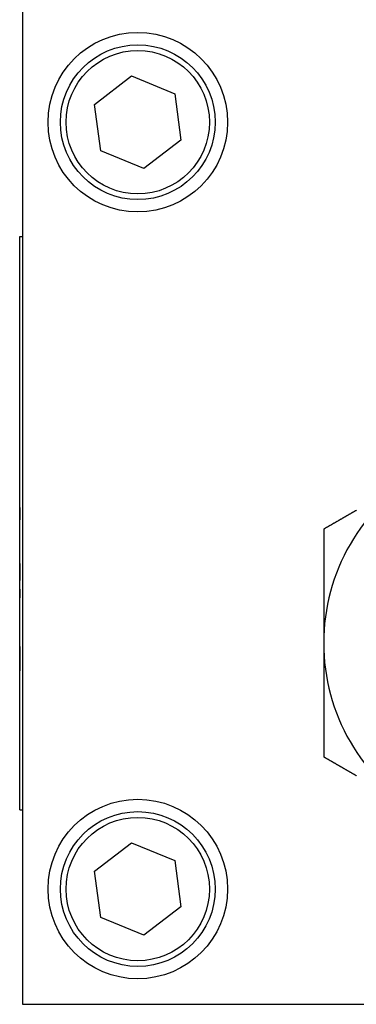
# Model space of a CAD drawing. Extents: x 7.6 to 27.1, y 2.7 to 20.5.
# Tile 1 of 136: x 7.579 to 8.166, y 6.41 to 8.127. Entities that reach past the tile are written whole.
import ezdxf

# ---------------------------------------------------------------- set-up
doc = ezdxf.new("R2010")
doc.units = 0
doc.layers.get('0').update_dxf_attribs({"linetype": 'CONTINUOUS'})

msp = doc.modelspace()

# ---------------------------------------------------------------- linework, layer by layer
at = {"color": 7, "linetype": 'CONTINUOUS'}
for p, q in [((7.5838, 8.1493), (7.5838, 6.4103)), ((7.7096, 7.9794), (7.7741, 8.029)), ((7.7741, 8.029), (7.8494, 7.9979)), ((7.8494, 7.9979), (7.8601, 7.9172)), ((7.7203, 7.8987), (7.7096, 7.9794)), ((7.8601, 7.9172), (7.7955, 7.8676)), ((7.7955, 7.8676), (7.7203, 7.8987)), ((7.5793, 7.7492), (7.5838, 7.7492)), ((7.5793, 6.7492), (7.5793, 7.7492)), ((7.5793, 7.6634), (7.5789, 7.6634)), ((7.5789, 7.6508), (7.5789, 7.6634)), ((7.5789, 7.6095), (7.5793, 7.6095)), ((7.5789, 7.5905), (7.5793, 7.5905)), ((7.5789, 7.5275), (7.5789, 7.5905)), ((7.5789, 7.5275), (7.5793, 7.5275)), ((7.5789, 7.5195), (7.5789, 7.5254)), ((7.5793, 7.5195), (7.5789, 7.5195)), ((7.5789, 7.2765), (7.5793, 7.2765)), ((7.5789, 7.2765), (7.5789, 7.2553)), ((7.5793, 7.2553), (7.5789, 7.2553)), ((7.5789, 7.2341), (7.5789, 7.2553)), ((7.5789, 7.2341), (7.5793, 7.2341)), ((7.5789, 7.2128), (7.5789, 7.2341)), ((7.5789, 7.2128), (7.5793, 7.2128)), ((7.5789, 7.1792), (7.5789, 7.2128)), ((7.5789, 7.1792), (7.5789, 7.1492)), ((7.5793, 7.1792), (7.5789, 7.1792)), ((7.5789, 7.1342), (7.5789, 7.1492)), ((7.5789, 7.1492), (7.5793, 7.1492)), ((7.5793, 7.1342), (7.5789, 7.1342)), ((7.5789, 7.1342), (7.5789, 7.1192)), ((7.5789, 7.0892), (7.5789, 7.1192)), ((7.5793, 7.1192), (7.5789, 7.1192)), ((7.5793, 7.0892), (7.5789, 7.0892)), ((7.5789, 7.0556), (7.5789, 7.0892)), ((7.5789, 7.0556), (7.5793, 7.0556)), ((7.5789, 7.0343), (7.5789, 7.0556)), ((7.5789, 7.0343), (7.5793, 7.0343)), ((7.5789, 7.0343), (7.5789, 7.0131)), ((7.5793, 7.0131), (7.5789, 7.0131)), ((7.5789, 7.0131), (7.5789, 6.9919)), ((7.5789, 6.9919), (7.5793, 6.9919)), ((7.5793, 6.7492), (7.5838, 6.7492)), ((7.7096, 6.6424), (7.7741, 6.692)), ((7.7741, 6.692), (7.8494, 6.6609)), ((7.8494, 6.6609), (7.8601, 6.5802)), ((7.7203, 6.5617), (7.7096, 6.6424)), ((7.8601, 6.5802), (7.7955, 6.5306)), ((7.7955, 6.5306), (7.7203, 6.5617)), ((7.5838, 6.4103), (9.3228, 6.4103))]:
    msp.add_line(p, q, dxfattribs=at)
at = {"color": 7}
for points in [[(8.1661, 7.2717, 0), (8.1654, 7.2713, 0), (8.1648, 7.271, 0), (8.1641, 7.2706, 0), (8.1634, 7.2702, 0), (8.1628, 7.2698, 0), (8.1621, 7.2694, 0), (8.1615, 7.269, 0), (8.1608, 7.2687, 0), (8.1601, 7.2683, 0), (8.1595, 7.2679, 0), (8.1588, 7.2675, 0), (8.1582, 7.2671, 0), (8.1575, 7.2668, 0), (8.1568, 7.2664, 0), (8.1562, 7.266, 0), (8.1555, 7.2656, 0), (8.1549, 7.2652, 0), (8.1542, 7.2649, 0), (8.1535, 7.2645, 0), (8.1529, 7.2641, 0), (8.1522, 7.2637, 0), (8.1516, 7.2633, 0), (8.1509, 7.263, 0), (8.1503, 7.2626, 0), (8.1496, 7.2622, 0), (8.1489, 7.2618, 0), (8.1483, 7.2614, 0), (8.1476, 7.2611, 0), (8.147, 7.2607, 0), (8.1463, 7.2603, 0), (8.1457, 7.2599, 0), (8.145, 7.2595, 0), (8.1444, 7.2592, 0), (8.1437, 7.2588, 0), (8.1431, 7.2584, 0), (8.1424, 7.258, 0), (8.1418, 7.2577, 0), (8.1411, 7.2573, 0), (8.1405, 7.2569, 0), (8.1398, 7.2565, 0), (8.1392, 7.2562, 0), (8.1385, 7.2558, 0), (8.1379, 7.2554, 0), (8.1372, 7.255, 0), (8.1366, 7.2547, 0), (8.1359, 7.2543, 0), (8.1353, 7.2539, 0), (8.1347, 7.2536, 0), (8.134, 7.2532, 0), (8.1334, 7.2528, 0), (8.1327, 7.2524, 0), (8.1321, 7.2521, 0), (8.1314, 7.2517, 0), (8.1308, 7.2513, 0), (8.1301, 7.2509, 0), (8.1295, 7.2506, 0), (8.1288, 7.2502, 0), (8.1282, 7.2498, 0), (8.1276, 7.2495, 0), (8.1269, 7.2491, 0), (8.1263, 7.2487, 0), (8.1256, 7.2484, 0), (8.125, 7.248, 0), (8.1244, 7.2476, 0), (8.1237, 7.2473, 0), (8.1231, 7.2469, 0), (8.1224, 7.2465, 0), (8.1218, 7.2461, 0), (8.1212, 7.2458, 0), (8.1205, 7.2454, 0), (8.1199, 7.245, 0), (8.1192, 7.2447, 0), (8.1186, 7.2443, 0), (8.118, 7.2439, 0), (8.1173, 7.2436, 0), (8.1167, 7.2432, 0), (8.1161, 7.2428, 0), (8.1154, 7.2425, 0), (8.1148, 7.2421, 0), (8.1142, 7.2417, 0), (8.1135, 7.2414, 0), (8.1129, 7.241, 0), (8.1122, 7.2406, 0), (8.1116, 7.2403, 0), (8.111, 7.2399, 0), (8.1104, 7.2395, 0), (8.1097, 7.2392, 0), (8.1091, 7.2388, 0)], [(8.1091, 7.2388, 0), (8.1091, 7.2381, 0), (8.1091, 7.2373, 0), (8.1091, 7.2366, 0), (8.1091, 7.2359, 0), (8.1091, 7.2351, 0), (8.1091, 7.2344, 0), (8.1091, 7.2337, 0), (8.1091, 7.2329, 0), (8.1091, 7.2322, 0), (8.1091, 7.2315, 0), (8.1091, 7.2307, 0), (8.1091, 7.23, 0), (8.1091, 7.2293, 0), (8.1091, 7.2285, 0), (8.1091, 7.2278, 0), (8.1091, 7.2271, 0), (8.1091, 7.2263, 0), (8.1091, 7.2256, 0), (8.1091, 7.2248, 0), (8.1091, 7.2241, 0), (8.1091, 7.2234, 0), (8.1091, 7.2226, 0), (8.1091, 7.2219, 0), (8.1091, 7.2212, 0), (8.1091, 7.2204, 0), (8.1091, 7.2197, 0), (8.1091, 7.2189, 0), (8.1091, 7.2182, 0), (8.1091, 7.2175, 0), (8.1091, 7.2167, 0), (8.1091, 7.216, 0), (8.1091, 7.2152, 0), (8.1091, 7.2145, 0), (8.1091, 7.2138, 0), (8.1091, 7.213, 0), (8.1091, 7.2123, 0), (8.1091, 7.2115, 0), (8.1091, 7.2108, 0), (8.1091, 7.21, 0), (8.1091, 7.2093, 0), (8.1091, 7.2086, 0), (8.1091, 7.2078, 0), (8.1091, 7.2071, 0), (8.1091, 7.2063, 0), (8.1091, 7.2056, 0), (8.1091, 7.2048, 0), (8.1091, 7.2041, 0), (8.1091, 7.2034, 0), (8.1091, 7.2026, 0), (8.1091, 7.2019, 0), (8.1091, 7.2011, 0), (8.1091, 7.2004, 0), (8.1091, 7.1996, 0), (8.1091, 7.1989, 0), (8.1091, 7.1981, 0), (8.1091, 7.1974, 0), (8.1091, 7.1966, 0), (8.1091, 7.1959, 0), (8.1091, 7.1951, 0), (8.1091, 7.1944, 0), (8.1091, 7.1936, 0), (8.1091, 7.1929, 0), (8.1091, 7.1921, 0), (8.1091, 7.1914, 0), (8.1091, 7.1906, 0), (8.1091, 7.1899, 0), (8.1091, 7.1891, 0), (8.1091, 7.1884, 0), (8.1091, 7.1876, 0), (8.1091, 7.1869, 0), (8.1091, 7.1861, 0), (8.1091, 7.1853, 0), (8.1091, 7.1846, 0), (8.1091, 7.1838, 0), (8.1091, 7.1831, 0), (8.1091, 7.1823, 0), (8.1091, 7.1816, 0), (8.1091, 7.1808, 0), (8.1091, 7.1801, 0), (8.1091, 7.1793, 0), (8.1091, 7.1786, 0), (8.1091, 7.1778, 0), (8.1091, 7.177, 0), (8.1091, 7.1763, 0), (8.1091, 7.1755, 0), (8.1091, 7.1748, 0), (8.1091, 7.174, 0), (8.1091, 7.1733, 0), (8.1091, 7.1725, 0), (8.1091, 7.1717, 0), (8.1091, 7.171, 0), (8.1091, 7.1702, 0), (8.1091, 7.1694, 0), (8.1091, 7.1687, 0), (8.1091, 7.1679, 0), (8.1091, 7.1672, 0), (8.1091, 7.1664, 0), (8.1091, 7.1656, 0), (8.1091, 7.1649, 0), (8.1091, 7.1641, 0), (8.1091, 7.1633, 0), (8.1091, 7.1626, 0), (8.1091, 7.1618, 0), (8.1091, 7.1611, 0), (8.1091, 7.1603, 0), (8.1091, 7.1595, 0), (8.1091, 7.1588, 0), (8.1091, 7.158, 0), (8.1091, 7.1572, 0), (8.1091, 7.1564, 0), (8.1091, 7.1557, 0), (8.1091, 7.1549, 0), (8.1091, 7.1541, 0), (8.1091, 7.1534, 0), (8.1091, 7.1526, 0), (8.1091, 7.1518, 0), (8.1091, 7.1511, 0), (8.1091, 7.1503, 0), (8.1091, 7.1495, 0), (8.1091, 7.1487, 0), (8.1091, 7.148, 0), (8.1091, 7.1472, 0), (8.1091, 7.1464, 0), (8.1091, 7.1456, 0), (8.1091, 7.1449, 0), (8.1091, 7.1441, 0), (8.1091, 7.1433, 0), (8.1091, 7.1425, 0), (8.1091, 7.1418, 0), (8.1091, 7.141, 0), (8.1091, 7.1402, 0), (8.1091, 7.1395, 0), (8.1091, 7.1387, 0), (8.1091, 7.1379, 0), (8.1091, 7.1371, 0), (8.1091, 7.1363, 0), (8.1091, 7.1356, 0), (8.1091, 7.1348, 0), (8.1091, 7.134, 0), (8.1091, 7.1332, 0), (8.1091, 7.1324, 0), (8.1091, 7.1316, 0), (8.1091, 7.1309, 0), (8.1091, 7.1301, 0), (8.1091, 7.1293, 0), (8.1091, 7.1285, 0), (8.1091, 7.1277, 0), (8.1091, 7.127, 0), (8.1091, 7.1262, 0), (8.1091, 7.1254, 0), (8.1091, 7.1246, 0), (8.1091, 7.1238, 0), (8.1091, 7.123, 0), (8.1091, 7.1222, 0), (8.1091, 7.1215, 0), (8.1091, 7.1207, 0), (8.1091, 7.1199, 0), (8.1091, 7.1191, 0), (8.1091, 7.1183, 0), (8.1091, 7.1175, 0), (8.1091, 7.1167, 0), (8.1091, 7.1159, 0), (8.1091, 7.1151, 0), (8.1091, 7.1143, 0), (8.1091, 7.1136, 0), (8.1091, 7.1128, 0), (8.1091, 7.112, 0), (8.1091, 7.1112, 0), (8.1091, 7.1104, 0), (8.1091, 7.1096, 0), (8.1091, 7.1088, 0), (8.1091, 7.108, 0), (8.1091, 7.1072, 0), (8.1091, 7.1064, 0), (8.1091, 7.1056, 0), (8.1091, 7.1048, 0), (8.1091, 7.104, 0), (8.1091, 7.1032, 0), (8.1091, 7.1024, 0), (8.1091, 7.1016, 0), (8.1091, 7.1008, 0), (8.1091, 7.1, 0), (8.1091, 7.0992, 0), (8.1091, 7.0984, 0), (8.1091, 7.0976, 0), (8.1091, 7.0968, 0), (8.1091, 7.096, 0), (8.1091, 7.0952, 0), (8.1091, 7.0944, 0), (8.1091, 7.0936, 0), (8.1091, 7.0928, 0), (8.1091, 7.092, 0), (8.1091, 7.0912, 0), (8.1091, 7.0904, 0), (8.1091, 7.0896, 0), (8.1091, 7.0888, 0), (8.1091, 7.0879, 0), (8.1091, 7.0871, 0), (8.1091, 7.0863, 0), (8.1091, 7.0855, 0), (8.1091, 7.0847, 0), (8.1091, 7.0839, 0), (8.1091, 7.0831, 0), (8.1091, 7.0823, 0), (8.1091, 7.0815, 0), (8.1091, 7.0806, 0), (8.1091, 7.0798, 0), (8.1091, 7.079, 0), (8.1091, 7.0782, 0), (8.1091, 7.0774, 0), (8.1091, 7.0766, 0), (8.1091, 7.0757, 0), (8.1091, 7.0749, 0), (8.1091, 7.0741, 0), (8.1091, 7.0733, 0), (8.1091, 7.0725, 0), (8.1091, 7.0716, 0), (8.1091, 7.0708, 0), (8.1091, 7.07, 0), (8.1091, 7.0692, 0), (8.1091, 7.0684, 0), (8.1091, 7.0675, 0), (8.1091, 7.0667, 0), (8.1091, 7.0659, 0), (8.1091, 7.0651, 0), (8.1091, 7.0643, 0), (8.1091, 7.0634, 0), (8.1091, 7.0626, 0), (8.1091, 7.0618, 0), (8.1091, 7.061, 0), (8.1091, 7.0602, 0), (8.1091, 7.0593, 0), (8.1091, 7.0585, 0), (8.1091, 7.0577, 0), (8.1091, 7.0568, 0), (8.1091, 7.056, 0), (8.1091, 7.0552, 0), (8.1091, 7.0544, 0), (8.1091, 7.0536, 0), (8.1091, 7.0527, 0), (8.1091, 7.0519, 0), (8.1091, 7.0511, 0), (8.1091, 7.0503, 0), (8.1091, 7.0494, 0), (8.1091, 7.0486, 0), (8.1091, 7.0478, 0), (8.1091, 7.0469, 0), (8.1091, 7.0461, 0), (8.1091, 7.0453, 0), (8.1091, 7.0445, 0), (8.1091, 7.0436, 0), (8.1091, 7.0428, 0), (8.1091, 7.042, 0), (8.1091, 7.0412, 0), (8.1091, 7.0403, 0)], [(8.1091, 7.0403, 0), (8.1091, 7.0395, 0), (8.1091, 7.0387, 0), (8.1091, 7.0379, 0), (8.1091, 7.0371, 0), (8.1091, 7.0362, 0), (8.1091, 7.0354, 0), (8.1091, 7.0346, 0), (8.1091, 7.0338, 0), (8.1091, 7.033, 0), (8.1091, 7.0321, 0), (8.1091, 7.0313, 0), (8.1091, 7.0305, 0), (8.1091, 7.0297, 0), (8.1091, 7.0289, 0), (8.1091, 7.0281, 0), (8.1091, 7.0273, 0), (8.1091, 7.0264, 0), (8.1091, 7.0256, 0), (8.1091, 7.0248, 0), (8.1091, 7.024, 0), (8.1091, 7.0232, 0), (8.1091, 7.0224, 0), (8.1091, 7.0216, 0), (8.1091, 7.0207, 0), (8.1091, 7.0199, 0), (8.1091, 7.0191, 0), (8.1091, 7.0183, 0), (8.1091, 7.0175, 0), (8.1091, 7.0167, 0), (8.1091, 7.0159, 0), (8.1091, 7.0151, 0), (8.1091, 7.0143, 0), (8.1091, 7.0135, 0), (8.1091, 7.0126, 0), (8.1091, 7.0118, 0), (8.1091, 7.011, 0), (8.1091, 7.0102, 0), (8.1091, 7.0094, 0), (8.1091, 7.0086, 0), (8.1091, 7.0078, 0), (8.1091, 7.007, 0), (8.1091, 7.0062, 0), (8.1091, 7.0054, 0), (8.1091, 7.0046, 0), (8.1091, 7.0038, 0), (8.1091, 7.003, 0), (8.1091, 7.0022, 0), (8.1091, 7.0014, 0), (8.1091, 7.0005, 0), (8.1091, 6.9997, 0), (8.1091, 6.9989, 0), (8.1091, 6.9981, 0), (8.1091, 6.9973, 0), (8.1091, 6.9965, 0), (8.1091, 6.9957, 0), (8.1091, 6.9949, 0), (8.1091, 6.9941, 0), (8.1091, 6.9933, 0), (8.1091, 6.9925, 0), (8.1091, 6.9917, 0), (8.1091, 6.9909, 0), (8.1091, 6.9901, 0), (8.1091, 6.9893, 0), (8.1091, 6.9885, 0), (8.1091, 6.9877, 0), (8.1091, 6.9869, 0), (8.1091, 6.9861, 0), (8.1091, 6.9853, 0), (8.1091, 6.9845, 0), (8.1091, 6.9837, 0), (8.1091, 6.9829, 0), (8.1091, 6.9821, 0), (8.1091, 6.9813, 0), (8.1091, 6.9806, 0), (8.1091, 6.9798, 0), (8.1091, 6.979, 0), (8.1091, 6.9782, 0), (8.1091, 6.9774, 0), (8.1091, 6.9766, 0), (8.1091, 6.9758, 0), (8.1091, 6.975, 0), (8.1091, 6.9742, 0), (8.1091, 6.9734, 0), (8.1091, 6.9726, 0), (8.1091, 6.9718, 0), (8.1091, 6.971, 0), (8.1091, 6.9702, 0), (8.1091, 6.9694, 0), (8.1091, 6.9686, 0), (8.1091, 6.9679, 0), (8.1091, 6.9671, 0), (8.1091, 6.9663, 0), (8.1091, 6.9655, 0), (8.1091, 6.9647, 0), (8.1091, 6.9639, 0), (8.1091, 6.9631, 0), (8.1091, 6.9623, 0), (8.1091, 6.9615, 0), (8.1091, 6.9607, 0), (8.1091, 6.96, 0), (8.1091, 6.9592, 0), (8.1091, 6.9584, 0), (8.1091, 6.9576, 0), (8.1091, 6.9568, 0), (8.1091, 6.956, 0), (8.1091, 6.9552, 0), (8.1091, 6.9544, 0), (8.1091, 6.9536, 0), (8.1091, 6.9529, 0), (8.1091, 6.9521, 0), (8.1091, 6.9513, 0), (8.1091, 6.9505, 0), (8.1091, 6.9497, 0), (8.1091, 6.9489, 0), (8.1091, 6.9482, 0), (8.1091, 6.9474, 0), (8.1091, 6.9466, 0), (8.1091, 6.9458, 0), (8.1091, 6.945, 0), (8.1091, 6.9442, 0), (8.1091, 6.9434, 0), (8.1091, 6.9427, 0), (8.1091, 6.9419, 0), (8.1091, 6.9411, 0), (8.1091, 6.9403, 0), (8.1091, 6.9395, 0), (8.1091, 6.9387, 0), (8.1091, 6.938, 0), (8.1091, 6.9372, 0), (8.1091, 6.9364, 0), (8.1091, 6.9356, 0), (8.1091, 6.9348, 0), (8.1091, 6.9341, 0), (8.1091, 6.9333, 0), (8.1091, 6.9325, 0), (8.1091, 6.9317, 0), (8.1091, 6.931, 0), (8.1091, 6.9302, 0), (8.1091, 6.9294, 0), (8.1091, 6.9286, 0), (8.1091, 6.9278, 0), (8.1091, 6.9271, 0), (8.1091, 6.9263, 0), (8.1091, 6.9255, 0), (8.1091, 6.9247, 0), (8.1091, 6.9239, 0), (8.1091, 6.9232, 0), (8.1091, 6.9224, 0), (8.1091, 6.9216, 0), (8.1091, 6.9208, 0), (8.1091, 6.9201, 0), (8.1091, 6.9193, 0), (8.1091, 6.9185, 0), (8.1091, 6.9177, 0), (8.1091, 6.917, 0), (8.1091, 6.9162, 0), (8.1091, 6.9154, 0), (8.1091, 6.9147, 0), (8.1091, 6.9139, 0), (8.1091, 6.9131, 0), (8.1091, 6.9123, 0), (8.1091, 6.9116, 0), (8.1091, 6.9108, 0), (8.1091, 6.91, 0), (8.1091, 6.9093, 0), (8.1091, 6.9085, 0), (8.1091, 6.9077, 0), (8.1091, 6.907, 0), (8.1091, 6.9062, 0), (8.1091, 6.9054, 0), (8.1091, 6.9047, 0), (8.1091, 6.9039, 0), (8.1091, 6.9031, 0), (8.1091, 6.9024, 0), (8.1091, 6.9016, 0), (8.1091, 6.9008, 0), (8.1091, 6.9001, 0), (8.1091, 6.8993, 0), (8.1091, 6.8985, 0), (8.1091, 6.8978, 0), (8.1091, 6.897, 0), (8.1091, 6.8963, 0), (8.1091, 6.8955, 0), (8.1091, 6.8947, 0), (8.1091, 6.894, 0), (8.1091, 6.8932, 0), (8.1091, 6.8925, 0), (8.1091, 6.8917, 0), (8.1091, 6.8909, 0), (8.1091, 6.8902, 0), (8.1091, 6.8894, 0), (8.1091, 6.8887, 0), (8.1091, 6.8879, 0), (8.1091, 6.8872, 0), (8.1091, 6.8864, 0), (8.1091, 6.8856, 0), (8.1091, 6.8849, 0), (8.1091, 6.8841, 0), (8.1091, 6.8834, 0), (8.1091, 6.8826, 0), (8.1091, 6.8819, 0), (8.1091, 6.8811, 0), (8.1091, 6.8804, 0), (8.1091, 6.8796, 0), (8.1091, 6.8789, 0), (8.1091, 6.8781, 0), (8.1091, 6.8774, 0), (8.1091, 6.8766, 0), (8.1091, 6.8759, 0), (8.1091, 6.8751, 0), (8.1091, 6.8744, 0), (8.1091, 6.8736, 0), (8.1091, 6.8729, 0), (8.1091, 6.8721, 0), (8.1091, 6.8714, 0), (8.1091, 6.8707, 0), (8.1091, 6.8699, 0), (8.1091, 6.8692, 0), (8.1091, 6.8684, 0), (8.1091, 6.8677, 0), (8.1091, 6.8669, 0), (8.1091, 6.8662, 0), (8.1091, 6.8654, 0), (8.1091, 6.8647, 0), (8.1091, 6.8639, 0), (8.1091, 6.8632, 0), (8.1091, 6.8625, 0), (8.1091, 6.8617, 0), (8.1091, 6.861, 0), (8.1091, 6.8602, 0), (8.1091, 6.8595, 0), (8.1091, 6.8588, 0), (8.1091, 6.858, 0), (8.1091, 6.8573, 0), (8.1091, 6.8566, 0), (8.1091, 6.8558, 0), (8.1091, 6.8551, 0), (8.1091, 6.8543, 0), (8.1091, 6.8536, 0), (8.1091, 6.8529, 0), (8.1091, 6.8521, 0), (8.1091, 6.8514, 0), (8.1091, 6.8507, 0), (8.1091, 6.8499, 0), (8.1091, 6.8492, 0), (8.1091, 6.8485, 0), (8.1091, 6.8477, 0), (8.1091, 6.847, 0), (8.1091, 6.8463, 0), (8.1091, 6.8455, 0), (8.1091, 6.8448, 0), (8.1091, 6.8441, 0), (8.1091, 6.8433, 0), (8.1091, 6.8426, 0), (8.1091, 6.8419, 0)], [(8.1091, 6.8419, 0), (8.1097, 6.8415, 0), (8.1104, 6.8411, 0), (8.111, 6.8408, 0), (8.1116, 6.8404, 0), (8.1122, 6.84, 0), (8.1129, 6.8397, 0), (8.1135, 6.8393, 0), (8.1142, 6.8389, 0), (8.1148, 6.8386, 0), (8.1154, 6.8382, 0), (8.1161, 6.8378, 0), (8.1167, 6.8375, 0), (8.1173, 6.8371, 0), (8.118, 6.8367, 0), (8.1186, 6.8364, 0), (8.1192, 6.836, 0), (8.1199, 6.8356, 0), (8.1205, 6.8353, 0), (8.1212, 6.8349, 0), (8.1218, 6.8345, 0), (8.1224, 6.8342, 0), (8.1231, 6.8338, 0), (8.1237, 6.8334, 0), (8.1244, 6.8331, 0), (8.125, 6.8327, 0), (8.1256, 6.8323, 0), (8.1263, 6.8319, 0), (8.1269, 6.8316, 0), (8.1276, 6.8312, 0), (8.1282, 6.8308, 0), (8.1288, 6.8305, 0), (8.1295, 6.8301, 0), (8.1301, 6.8297, 0), (8.1308, 6.8293, 0), (8.1314, 6.829, 0), (8.132, 6.8286, 0), (8.1327, 6.8282, 0), (8.1333, 6.8279, 0), (8.134, 6.8275, 0), (8.1346, 6.8271, 0), (8.1353, 6.8267, 0), (8.1359, 6.8264, 0), (8.1365, 6.826, 0), (8.1372, 6.8256, 0), (8.1378, 6.8253, 0), (8.1385, 6.8249, 0), (8.1391, 6.8245, 0), (8.1398, 6.8241, 0), (8.1404, 6.8238, 0), (8.1411, 6.8234, 0), (8.1417, 6.823, 0), (8.1424, 6.8227, 0), (8.143, 6.8223, 0), (8.1437, 6.8219, 0), (8.1443, 6.8215, 0), (8.145, 6.8212, 0), (8.1456, 6.8208, 0), (8.1463, 6.8204, 0), (8.1469, 6.82, 0), (8.1476, 6.8197, 0), (8.1482, 6.8193, 0), (8.1488, 6.8189, 0), (8.1495, 6.8185, 0), (8.1502, 6.8182, 0), (8.1508, 6.8178, 0), (8.1515, 6.8174, 0), (8.1521, 6.817, 0), (8.1527, 6.8167, 0), (8.1534, 6.8163, 0), (8.1541, 6.8159, 0), (8.1547, 6.8155, 0), (8.1554, 6.8152, 0), (8.156, 6.8148, 0), (8.1567, 6.8144, 0), (8.1573, 6.814, 0), (8.158, 6.8136, 0), (8.1586, 6.8133, 0), (8.1593, 6.8129, 0), (8.1599, 6.8125, 0), (8.1606, 6.8121, 0), (8.1613, 6.8117, 0), (8.1619, 6.8114, 0), (8.1626, 6.811, 0), (8.1632, 6.8106, 0), (8.1639, 6.8102, 0), (8.1645, 6.8098, 0), (8.1652, 6.8095, 0), (8.1659, 6.8091, 0), (8.1665, 6.8087, 0)]]:
    msp.add_polyline3d(points, dxfattribs=at)
at = {"color": 7, "linetype": 'CONTINUOUS'}
for centre, radius in [((7.7848, 7.9483), 0.1565), ((7.7848, 7.9483), 0.135), ((7.7848, 7.9483), 0.125), ((7.7848, 6.6113), 0.1565), ((7.7848, 6.6113), 0.135), ((7.7848, 6.6113), 0.125)]:
    msp.add_circle(centre, radius, dxfattribs=at)
for start, end in [(120, 180), (180, 240)]:
    msp.add_arc((8.4528, 7.0403), 0.3438, start, end, dxfattribs=at)

doc.saveas('drawing.dxf')
